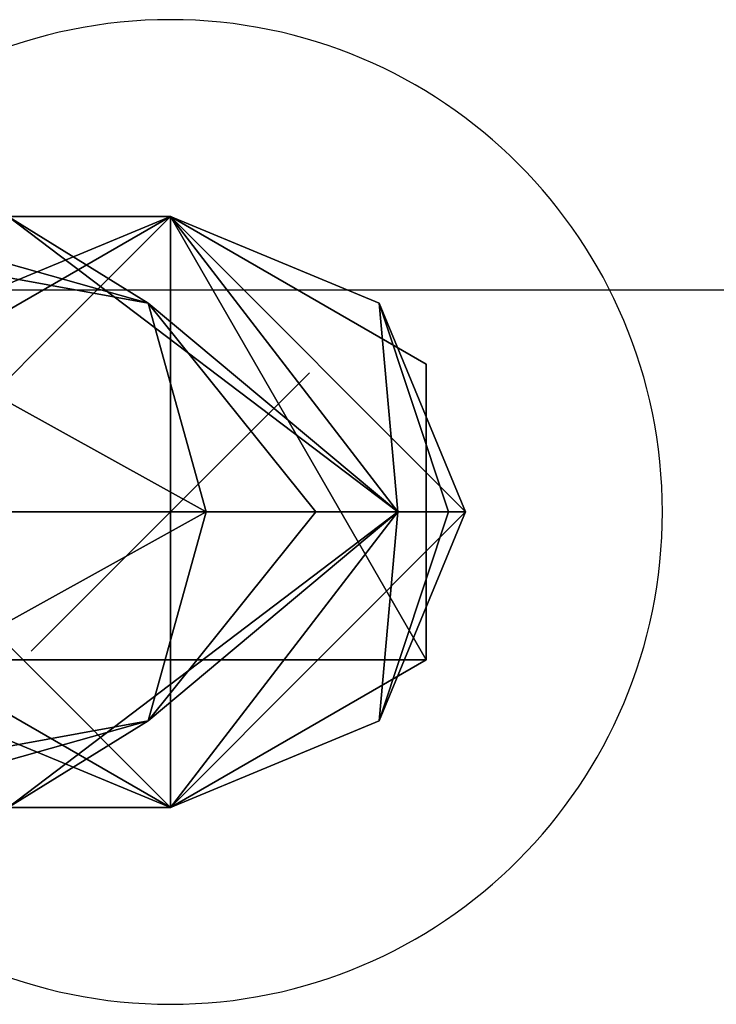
# Model space of a CAD drawing. Header units: millimetres. Extents: x -98 to 118, y -146 to 33.
# Tile 20 of 22: x 25 to 39, y -15 to 5. Entities that reach past the tile are written whole.
import ezdxf

# ---------------------------------------------------------------- set-up
doc = ezdxf.new("R2010")
doc.units = ezdxf.units.MM
doc.layers.add('P-SANR-FIXT', color=6, linetype='Continuous', lineweight=30)

msp = doc.modelspace()

# ---------------------------------------------------------------- linework, layer by layer
at = {"color": 1, "lineweight": 30}
msp.add_line((12.518, -0.16, -62.75), (73.478, -0.16, -62.75), dxfattribs=at)
at = {"color": 5, "lineweight": 30}
msp.add_line((28.171, -4.674, -84.968), (28.171, -4.674, -188.6), dxfattribs=at)
msp.add_polyline3d([(28.171, -4.674, -206.888), (31, -1.845, -188.6), (25.341, -7.503, -188.6), (28.171, -4.674, -206.888)], dxfattribs=at)
at = {"color": 94, "lineweight": 30, "extrusion": (-7.21645e-16, -1.36202e-30, -1)}
msp.add_circle((-28.171, -4.674, 84.968), 10, dxfattribs=at)

# ---------------------------------------------------------------- meshes
at = {"layer": 'P-SANR-FIXT'}
mesh = msp.add_polyface(dxfattribs=at)
corners = [(11.269, -10.674, -49.215), (14.671, -10.674, -52.291), (18.073, -10.674, -55.367), (21.475, -10.674, -58.443), (24.877, -10.674, -61.518), (27.722, -8.917, -58.371), (28.901, -4.674, -57.068), (27.722, -0.432, -58.371), (24.877, 1.326, -61.518), (21.475, 1.326, -58.443), (18.073, 1.326, -55.367), (14.671, 1.326, -52.291), (11.269, 1.326, -49.215), (14.114, -0.432, -46.068), (15.293, -4.674, -44.764), (14.114, -8.917, -46.068)]
mesh.append_faces([[corners[k] for k in face] for face in [(10, 7, 9), (14, 10, 13)]], dxfattribs={"vtx0": -1, "vtx1": -1})
mesh.append_faces([[corners[k] for k in face] for face in [(14, 2, 6), (10, 14, 6)]], dxfattribs={"vtx0": -1, "vtx1": -1, "vtx2": -1})
mesh.append_faces([[corners[k] for k in face] for face in [(15, 1, 2), (2, 14, 15), (2, 5, 6), (10, 6, 7)]], dxfattribs={"vtx0": -1, "vtx2": -1})
mesh.append_faces([[corners[k] for k in face] for face in [(4, 5, 3), (0, 1, 15), (8, 9, 7), (12, 13, 11)]], dxfattribs={"vtx1": -1})
mesh.append_faces([[corners[k] for k in face] for face in [(2, 3, 5), (10, 11, 13)]], dxfattribs={"vtx1": -1, "vtx2": -1})
mesh = msp.add_polyface(dxfattribs=at)
corners = [(28.901, -4.674, -57.068), (31.129, -4.674, -59.551), (32.794, -4.674, -62.443), (33.823, -4.674, -65.618), (34.171, -4.674, -68.936), (32.413, -0.432, -68.936), (28.171, 1.326, -68.936), (23.928, -0.432, -68.936), (22.171, -4.674, -68.936), (22.084, -4.674, -68.106), (21.826, -4.674, -67.313), (21.41, -4.674, -66.59), (20.853, -4.674, -65.969), (22.032, -0.432, -64.665), (24.877, 1.326, -61.518), (27.722, -0.432, -58.371)]
mesh.append_faces([[corners[k] for k in face] for face in [(7, 14, 6), (2, 15, 1)]], dxfattribs={"vtx0": -1, "vtx1": -1})
mesh.append_faces([[corners[k] for k in face] for face in [(14, 2, 6), (7, 10, 13)]], dxfattribs={"vtx0": -1, "vtx1": -1, "vtx2": -1})
mesh.append_faces([[corners[k] for k in face] for face in [(7, 9, 10), (2, 14, 15)]], dxfattribs={"vtx0": -1, "vtx2": -1})
mesh.append_faces([[corners[k] for k in face] for face in [(8, 9, 7), (4, 5, 3), (12, 13, 11)]], dxfattribs={"vtx1": -1})
mesh.append_faces([[corners[k] for k in face] for face in [(2, 3, 5), (5, 6, 2), (10, 11, 13), (13, 14, 7)]], dxfattribs={"vtx1": -1, "vtx2": -1})
mesh.append_faces([[corners[k] for k in face] for face in [(15, 0, 1)]], dxfattribs={"vtx2": -1})
mesh = msp.add_polyface(dxfattribs=at)
corners = [(28.171, -10.674, -84.968), (28.171, -10.674, -80.96), (28.171, -10.674, -76.952), (28.171, -10.674, -72.944), (28.171, -10.674, -68.936), (23.928, -8.917, -68.936), (22.171, -4.674, -68.936), (23.928, -0.432, -68.936), (28.171, 1.326, -68.936), (28.171, 1.326, -72.944), (28.171, 1.326, -76.952), (28.171, 1.326, -80.96), (28.171, 1.326, -84.968), (22.974, -1.674, -84.968), (22.974, -7.674, -84.968)]
mesh.append_faces([[corners[k] for k in face] for face in [(7, 10, 6), (6, 2, 5)]], dxfattribs={"vtx0": -1, "vtx1": -1})
mesh.append_faces([[corners[k] for k in face] for face in [(2, 6, 10)]], dxfattribs={"vtx0": -1, "vtx1": -1, "vtx2": -1})
mesh.append_faces([[corners[k] for k in face] for face in [(10, 13, 14, 2)]], dxfattribs={"vtx0": -1, "vtx2": -1, "vtx3": -1})
mesh.append_faces([[corners[k] for k in face] for face in [(9, 10, 7, 8)]], dxfattribs={"vtx1": -1})
mesh.append_faces([[corners[k] for k in face] for face in [(11, 12, 13, 10), (3, 4, 5, 2)]], dxfattribs={"vtx2": -1})
mesh.append_faces([[corners[k] for k in face] for face in [(14, 0, 1, 2)]], dxfattribs={"vtx3": -1})
mesh = msp.add_polyface(dxfattribs=at)
corners = [(28.171, -10.674, -84.968), (22.974, -7.674, -84.968), (22.974, -1.674, -84.968), (28.171, 1.326, -84.968), (33.367, -1.674, -84.968), (33.367, -7.674, -84.968)]
mesh.append_faces([[corners[k] for k in face] for face in [(1, 5, 0), (5, 3, 4)]], dxfattribs={"vtx0": -1})
mesh.append_faces([[corners[k] for k in face] for face in [(5, 1, 2, 3)]], dxfattribs={"vtx0": -1, "vtx3": -1})
mesh = msp.add_polyface(dxfattribs=at)
corners = [(28.171, -10.674, -68.936), (28.171, -10.674, -72.944), (28.171, -10.674, -76.952), (28.171, -10.674, -80.96), (28.171, -10.674, -84.968), (33.367, -7.674, -84.968), (33.367, -1.674, -84.968), (28.171, 1.326, -84.968), (28.171, 1.326, -80.96), (28.171, 1.326, -76.952), (28.171, 1.326, -72.944), (28.171, 1.326, -68.936), (32.413, -0.432, -68.936), (34.171, -4.674, -68.936), (32.413, -8.917, -68.936)]
mesh.append_faces([[corners[k] for k in face] for face in [(13, 9, 12)]], dxfattribs={"vtx0": -1, "vtx1": -1})
mesh.append_faces([[corners[k] for k in face] for face in [(9, 13, 2)]], dxfattribs={"vtx0": -1, "vtx1": -1, "vtx2": -1})
mesh.append_faces([[corners[k] for k in face] for face in [(9, 2, 5, 6)]], dxfattribs={"vtx0": -1, "vtx1": -1, "vtx3": -1})
mesh.append_faces([[corners[k] for k in face] for face in [(8, 9, 6, 7)]], dxfattribs={"vtx1": -1})
mesh.append_faces([[corners[k] for k in face] for face in [(13, 14, 2)]], dxfattribs={"vtx1": -1, "vtx2": -1})
mesh.append_faces([[corners[k] for k in face] for face in [(3, 4, 5, 2), (10, 11, 12, 9)]], dxfattribs={"vtx2": -1})
mesh.append_faces([[corners[k] for k in face] for face in [(14, 0, 1, 2)]], dxfattribs={"vtx3": -1})
mesh = msp.add_polyface(dxfattribs=at)
corners = [(34.171, -4.674, -68.936), (33.823, -4.674, -65.618), (32.794, -4.674, -62.443), (31.129, -4.674, -59.551), (28.901, -4.674, -57.068), (27.722, -8.917, -58.371), (24.877, -10.674, -61.518), (22.032, -8.917, -64.665), (20.853, -4.674, -65.969), (21.41, -4.674, -66.59), (21.826, -4.674, -67.313), (22.084, -4.674, -68.106), (22.171, -4.674, -68.936), (23.928, -8.917, -68.936), (28.171, -10.674, -68.936), (32.413, -8.917, -68.936)]
mesh.append_faces([[corners[k] for k in face] for face in [(15, 2, 14), (2, 15, 1)]], dxfattribs={"vtx0": -1, "vtx1": -1})
mesh.append_faces([[corners[k] for k in face] for face in [(10, 13, 7), (14, 2, 6)]], dxfattribs={"vtx0": -1, "vtx1": -1, "vtx2": -1})
mesh.append_faces([[corners[k] for k in face] for face in [(6, 13, 14), (2, 5, 6)]], dxfattribs={"vtx0": -1, "vtx2": -1})
mesh.append_faces([[corners[k] for k in face] for face in [(12, 13, 11), (4, 5, 3), (8, 9, 7)]], dxfattribs={"vtx1": -1})
mesh.append_faces([[corners[k] for k in face] for face in [(10, 11, 13), (2, 3, 5), (9, 10, 7), (6, 7, 13)]], dxfattribs={"vtx1": -1, "vtx2": -1})
mesh.append_faces([[corners[k] for k in face] for face in [(15, 0, 1)]], dxfattribs={"vtx2": -1})

doc.saveas('drawing.dxf')
